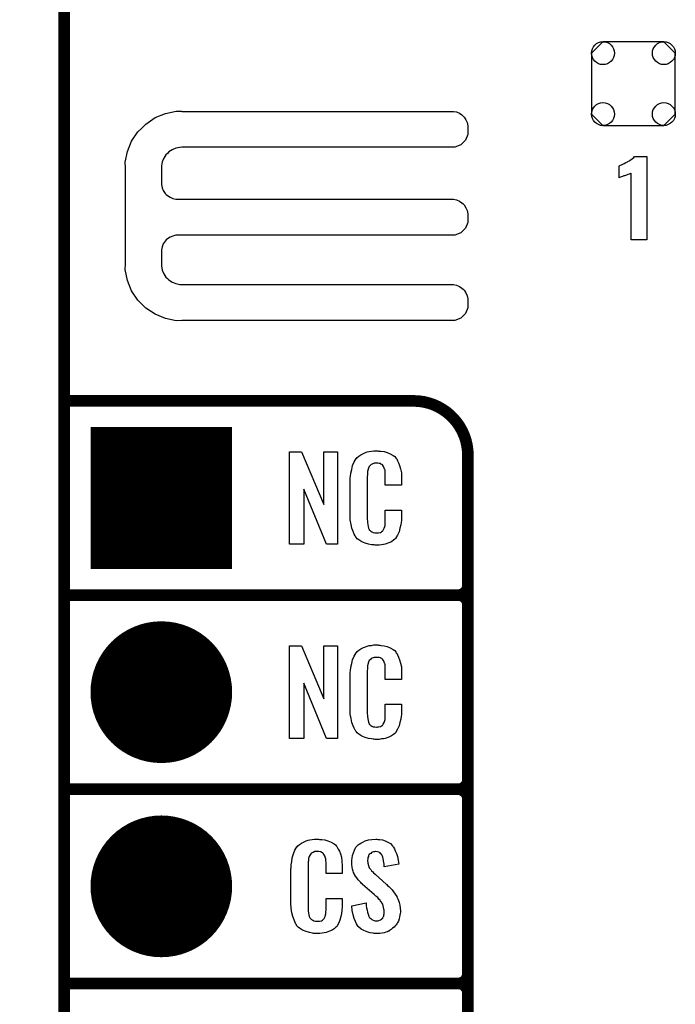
# Model space of a CAD drawing. Extents: x -0.07 to 0.95, y -0.15 to 2.1.
# Tile 6 of 19: x -0.07 to 0.26, y 0.44 to 0.95. Entities that reach past the tile are written whole.
import ezdxf

# ---------------------------------------------------------------- set-up
doc = ezdxf.new("R2010")
doc.units = 0
doc.layers.get('0').update_dxf_attribs({"linetype": 'CONTINUOUS'})
for name, color, linetype in [('gko', 6, 'CONTINUOUS'), ('gto', 2, 'CONTINUOUS'), ('gts', 1, 'CONTINUOUS')]:
    doc.layers.add(name, color=color, linetype=linetype)

# ---------------------------------------------------------------- blocks, each defined once
blk = doc.blocks.new('D34')
at = {"const_width": 0.003}
blk.add_lwpolyline([(-0.0015, 0, 1), (0.0015, 0, 1)], format="xyb", close=True, dxfattribs=at)
blk = doc.blocks.new('D37')
at = {"const_width": 0.0365}
blk.add_lwpolyline([(-0.01825, 0, 1), (0.01825, 0, 1)], format="xyb", close=True, dxfattribs=at)
blk = doc.blocks.new('D40')
blk.add_lwpolyline([(0.0216, -0.0157), (0.0216, 0.0157), (0.0157, 0.0216), (-0.0157, 0.0216), (-0.0216, 0.0157), (-0.0216, -0.0157), (-0.0157, -0.0216), (0.0157, -0.0216)], close=True)
for centre in [(-0.0157, 0.0157), (0.0157, 0.0157), (-0.0157, -0.0157), (0.0157, -0.0157)]:
    blk.add_circle(centre, 0.0059)
blk = doc.blocks.new('D41')
at = {"const_width": 0.073}
blk.add_lwpolyline([(-0.0365, 0), (0.0365, 0)], dxfattribs=at)

msp = doc.modelspace()

# ---------------------------------------------------------------- linework, layer by layer
at = {"layer": 'gko', "color": 6, "const_width": 0.006}
msp.add_lwpolyline([(-0.05, -0.15), (-0.05, 2.01)], dxfattribs=at)
at = {"layer": 'gto', "color": 2}
for points in [[(0.0106, 0.8992), (0.0106, 0.8992), (0.0106, 0.8991), (0.1505, 0.8991), (0.1521, 0.8988), (0.1536, 0.8982), (0.1549, 0.8973), (0.1555, 0.8967), (0.1555, 0.8967), (0.1555, 0.8967), (0.1561, 0.8961), (0.157, 0.8948), (0.1576, 0.8933), (0.1579, 0.8917), (0.1579, 0.8909), (0.1579, 0.8909), (0.1579, 0.8872), (0.1567, 0.8842), (0.1543, 0.8818), (0.1513, 0.8806), (0.0106, 0.8806), (0.0096, 0.8805), (0.0075, 0.8801), (0.0056, 0.8793), (0.0039, 0.8782), (0.0031, 0.8775), (0.0024, 0.8767), (0.0013, 0.875), (0.0005, 0.8731), (0.0001, 0.8711), (0.0001, 0.87), (0.0001, 0.8622), (0.0001, 0.8614), (0.0004, 0.8598), (0.001, 0.8583), (0.002, 0.8569), (0.0025, 0.8563), (0.0031, 0.8558), (0.0045, 0.8549), (0.006, 0.8542), (0.0075, 0.8539), (0.0084, 0.8539), (0.1496, 0.8539), (0.1505, 0.8539), (0.1521, 0.8536), (0.1536, 0.8529), (0.1549, 0.852), (0.1555, 0.8515), (0.1561, 0.8509), (0.157, 0.8495), (0.1576, 0.848), (0.1579, 0.8464), (0.1579, 0.8456), (0.1579, 0.8456), (0.1579, 0.8436), (0.1579, 0.8419), (0.1567, 0.8389), (0.1543, 0.8366), (0.1513, 0.8353), (0.1496, 0.8353), (0.1496, 0.8353), (0.0084, 0.8353), (0.0075, 0.8353), (0.006, 0.8349), (0.0045, 0.8343), (0.0031, 0.8334), (0.0025, 0.8329), (0.0025, 0.8329), (0.002, 0.8323), (0.001, 0.8309), (0.0004, 0.8294), (0.0001, 0.8278), (0.0001, 0.827), (0.0001, 0.8205), (0.0001, 0.8195), (0.0005, 0.8174), (0.0013, 0.8155), (0.0024, 0.8138), (0.0031, 0.813), (0.0039, 0.8123), (0.0056, 0.8112), (0.0075, 0.8104), (0.0096, 0.81), (0.0106, 0.81), (0.0106, 0.81), (0.1496, 0.81), (0.1505, 0.81), (0.1521, 0.8096), (0.1536, 0.809), (0.1549, 0.8081), (0.1555, 0.8075), (0.1555, 0.8075), (0.1561, 0.807), (0.157, 0.8056), (0.1576, 0.8041), (0.1579, 0.8025), (0.1579, 0.8017), (0.1579, 0.8017), (0.1579, 0.7997), (0.1579, 0.798), (0.1567, 0.795), (0.1543, 0.7926), (0.1513, 0.7914), (0.0106, 0.7914), (0.0077, 0.7913), (0.0021, 0.7924), (-0.0032, 0.7946), (-0.008, 0.7978), (-0.01, 0.7999), (-0.01, 0.7999), (-0.0121, 0.8019), (-0.0153, 0.8067), (-0.0175, 0.812), (-0.0186, 0.8176), (-0.0185, 0.8205), (-0.0185, 0.8205), (-0.0185, 0.87), (-0.0186, 0.8729), (-0.0175, 0.8785), (-0.0153, 0.8838), (-0.0121, 0.8885), (-0.01, 0.8905), (-0.01, 0.8905), (-0.008, 0.8926), (-0.0032, 0.8959), (0.0021, 0.8981), (0.0077, 0.8992), (0.0106, 0.8992)], [(0.2503, 0.833), (0.2422, 0.833), (0.2422, 0.8673), (0.242, 0.8672), (0.2418, 0.8671), (0.2415, 0.867), (0.2411, 0.8668), (0.2405, 0.8666), (0.2397, 0.8663), (0.2387, 0.8659), (0.2387, 0.8659), (0.2384, 0.8659), (0.238, 0.8657), (0.2376, 0.8655), (0.2367, 0.8652), (0.2362, 0.865), (0.236, 0.8649), (0.236, 0.871), (0.2361, 0.871), (0.2363, 0.8712), (0.2367, 0.8714), (0.2372, 0.8716), (0.2378, 0.8719), (0.2386, 0.8723), (0.2394, 0.8727), (0.2403, 0.8732), (0.2404, 0.8733), (0.2407, 0.8734), (0.2412, 0.8737), (0.2417, 0.874), (0.2429, 0.8749), (0.2435, 0.8754), (0.2439, 0.8758), (0.2503, 0.8758), (0.2503, 0.833)], [(0.0908, 0.6762), (0.0851, 0.6762), (0.0734, 0.7046), (0.0734, 0.6762), (0.066, 0.6762), (0.066, 0.7238), (0.0722, 0.7238), (0.0837, 0.6966), (0.0837, 0.7238), (0.0908, 0.7238), (0.0908, 0.6762)], [(0.112, 0.7242), (0.1126, 0.7242), (0.1132, 0.7241), (0.1148, 0.7239), (0.1164, 0.7235), (0.118, 0.7228), (0.1195, 0.7219), (0.1203, 0.7214), (0.1208, 0.7207), (0.1209, 0.7205), (0.1213, 0.7201), (0.1217, 0.7192), (0.1223, 0.7181), (0.1228, 0.7167), (0.1233, 0.715), (0.1237, 0.7129), (0.1238, 0.7106), (0.1238, 0.7066), (0.1154, 0.7066), (0.1154, 0.7107), (0.1154, 0.7108), (0.1154, 0.7111), (0.1154, 0.7116), (0.1154, 0.7121), (0.1154, 0.7134), (0.1153, 0.7141), (0.1152, 0.7146), (0.1152, 0.7147), (0.1151, 0.7149), (0.1149, 0.7154), (0.1145, 0.7163), (0.114, 0.717), (0.1138, 0.7172), (0.1136, 0.7173), (0.1132, 0.7175), (0.1129, 0.7177), (0.1123, 0.7178), (0.1116, 0.7179), (0.1105, 0.7179), (0.1102, 0.7179), (0.1097, 0.7179), (0.1087, 0.7175), (0.1082, 0.7173), (0.1078, 0.7169), (0.1076, 0.7167), (0.1072, 0.7163), (0.1067, 0.7154), (0.1064, 0.7143), (0.1064, 0.7142), (0.1064, 0.7141), (0.1063, 0.7137), (0.1063, 0.7132), (0.1062, 0.7127), (0.1062, 0.7119), (0.1061, 0.7111), (0.1061, 0.7102), (0.1061, 0.6895), (0.1061, 0.6894), (0.1061, 0.6889), (0.1062, 0.6882), (0.1062, 0.6873), (0.1066, 0.6854), (0.1067, 0.6845), (0.1071, 0.6837), (0.1072, 0.6836), (0.1073, 0.6834), (0.1076, 0.6832), (0.108, 0.6829), (0.1085, 0.6825), (0.1092, 0.6822), (0.11, 0.6821), (0.1109, 0.682), (0.1113, 0.682), (0.1116, 0.6821), (0.112, 0.6821), (0.113, 0.6823), (0.1135, 0.6826), (0.1139, 0.6829), (0.114, 0.6829), (0.1141, 0.6831), (0.1144, 0.6835), (0.1149, 0.6844), (0.1152, 0.6854), (0.1152, 0.6855), (0.1153, 0.6857), (0.1153, 0.686), (0.1154, 0.6865), (0.1154, 0.687), (0.1154, 0.6878), (0.1154, 0.6886), (0.1154, 0.6895), (0.1154, 0.6938), (0.1238, 0.6938), (0.1238, 0.69), (0.1238, 0.6899), (0.1238, 0.6897), (0.1238, 0.6894), (0.1238, 0.6889), (0.1237, 0.6883), (0.1236, 0.6876), (0.1234, 0.6861), (0.123, 0.6844), (0.1226, 0.6826), (0.1218, 0.6809), (0.1209, 0.6794), (0.1208, 0.6792), (0.1203, 0.6788), (0.1196, 0.6782), (0.1186, 0.6775), (0.1172, 0.6769), (0.1154, 0.6762), (0.1145, 0.676), (0.1134, 0.6759), (0.1122, 0.6757), (0.1102, 0.6757), (0.1097, 0.6758), (0.1091, 0.6758), (0.1084, 0.6759), (0.1068, 0.6762), (0.1051, 0.6767), (0.1033, 0.6774), (0.1018, 0.6784), (0.101, 0.679), (0.1004, 0.6797), (0.1004, 0.6798), (0.1003, 0.6799), (0.1001, 0.6802), (0.0999, 0.6805), (0.0994, 0.6814), (0.0989, 0.6827), (0.0982, 0.6844), (0.0978, 0.6864), (0.0974, 0.6887), (0.0973, 0.6914), (0.0973, 0.7083), (0.0973, 0.7084), (0.0973, 0.7087), (0.0973, 0.7091), (0.0974, 0.7096), (0.0974, 0.7103), (0.0975, 0.711), (0.0977, 0.7128), (0.0981, 0.7147), (0.0986, 0.7167), (0.0993, 0.7186), (0.1004, 0.7203), (0.1004, 0.7204), (0.1006, 0.7204), (0.1009, 0.7209), (0.1018, 0.7216), (0.1029, 0.7223), (0.1042, 0.723), (0.1052, 0.7234), (0.1061, 0.7237), (0.1071, 0.724), (0.1083, 0.7241), (0.1095, 0.7243), (0.1116, 0.7243), (0.112, 0.7242)], [(0.0908, 0.5762), (0.0851, 0.5762), (0.0734, 0.6046), (0.0734, 0.5762), (0.066, 0.5762), (0.066, 0.6238), (0.0722, 0.6238), (0.0837, 0.5966), (0.0837, 0.6238), (0.0908, 0.6238), (0.0908, 0.5762)], [(0.112, 0.6242), (0.1126, 0.6242), (0.1132, 0.6241), (0.1148, 0.6239), (0.1164, 0.6235), (0.118, 0.6228), (0.1195, 0.6219), (0.1203, 0.6214), (0.1208, 0.6207), (0.1209, 0.6205), (0.1213, 0.6201), (0.1217, 0.6192), (0.1223, 0.6181), (0.1228, 0.6167), (0.1233, 0.615), (0.1237, 0.613), (0.1238, 0.6106), (0.1238, 0.6066), (0.1154, 0.6066), (0.1154, 0.6107), (0.1154, 0.6108), (0.1154, 0.6111), (0.1154, 0.6116), (0.1154, 0.6121), (0.1154, 0.6134), (0.1153, 0.6141), (0.1152, 0.6146), (0.1152, 0.6147), (0.1151, 0.6149), (0.1149, 0.6154), (0.1145, 0.6163), (0.114, 0.617), (0.1138, 0.6172), (0.1136, 0.6173), (0.1132, 0.6175), (0.1129, 0.6177), (0.1123, 0.6178), (0.1116, 0.6179), (0.1105, 0.6179), (0.1102, 0.6179), (0.1097, 0.6179), (0.1087, 0.6175), (0.1082, 0.6173), (0.1078, 0.6169), (0.1076, 0.6167), (0.1072, 0.6163), (0.1067, 0.6154), (0.1064, 0.6143), (0.1064, 0.6142), (0.1064, 0.6141), (0.1063, 0.6137), (0.1063, 0.6132), (0.1062, 0.6127), (0.1062, 0.6119), (0.1061, 0.6111), (0.1061, 0.6102), (0.1061, 0.5895), (0.1061, 0.5894), (0.1061, 0.5889), (0.1062, 0.5882), (0.1062, 0.5873), (0.1066, 0.5854), (0.1067, 0.5845), (0.1071, 0.5837), (0.1072, 0.5836), (0.1073, 0.5834), (0.1076, 0.5832), (0.108, 0.5829), (0.1085, 0.5825), (0.1092, 0.5822), (0.11, 0.5821), (0.1109, 0.582), (0.1113, 0.582), (0.1116, 0.5821), (0.112, 0.5821), (0.113, 0.5823), (0.1135, 0.5826), (0.1139, 0.5829), (0.114, 0.5829), (0.1141, 0.5831), (0.1144, 0.5835), (0.1149, 0.5844), (0.1152, 0.5854), (0.1152, 0.5855), (0.1153, 0.5857), (0.1153, 0.586), (0.1154, 0.5865), (0.1154, 0.5871), (0.1154, 0.5878), (0.1154, 0.5886), (0.1154, 0.5895), (0.1154, 0.5938), (0.1238, 0.5938), (0.1238, 0.59), (0.1238, 0.5899), (0.1238, 0.5897), (0.1238, 0.5894), (0.1238, 0.5889), (0.1237, 0.5883), (0.1236, 0.5876), (0.1234, 0.5861), (0.123, 0.5844), (0.1226, 0.5826), (0.1218, 0.5809), (0.1209, 0.5794), (0.1208, 0.5792), (0.1203, 0.5788), (0.1196, 0.5782), (0.1186, 0.5775), (0.1172, 0.5769), (0.1154, 0.5762), (0.1145, 0.576), (0.1134, 0.5759), (0.1122, 0.5757), (0.1102, 0.5757), (0.1097, 0.5758), (0.1091, 0.5758), (0.1084, 0.5759), (0.1068, 0.5762), (0.1051, 0.5767), (0.1033, 0.5774), (0.1018, 0.5784), (0.101, 0.579), (0.1004, 0.5797), (0.1004, 0.5798), (0.1003, 0.5799), (0.1001, 0.5802), (0.0999, 0.5805), (0.0994, 0.5814), (0.0989, 0.5827), (0.0982, 0.5844), (0.0978, 0.5864), (0.0974, 0.5887), (0.0973, 0.5914), (0.0973, 0.6083), (0.0973, 0.6084), (0.0973, 0.6087), (0.0973, 0.6091), (0.0974, 0.6096), (0.0974, 0.6103), (0.0975, 0.611), (0.0977, 0.6128), (0.0981, 0.6147), (0.0986, 0.6166), (0.0993, 0.6186), (0.1004, 0.6203), (0.1004, 0.6204), (0.1006, 0.6204), (0.1009, 0.6209), (0.1018, 0.6216), (0.1029, 0.6223), (0.1042, 0.623), (0.1052, 0.6234), (0.1061, 0.6237), (0.1071, 0.624), (0.1083, 0.6241), (0.1095, 0.6243), (0.1116, 0.6243), (0.112, 0.6242)], [(0.0815, 0.5242), (0.0821, 0.5242), (0.0827, 0.5241), (0.0843, 0.5239), (0.0858, 0.5235), (0.0875, 0.5228), (0.089, 0.5219), (0.0897, 0.5214), (0.0903, 0.5207), (0.0904, 0.5205), (0.0907, 0.5201), (0.0912, 0.5192), (0.0918, 0.5181), (0.0923, 0.5167), (0.0928, 0.515), (0.0931, 0.513), (0.0932, 0.5106), (0.0932, 0.5066), (0.0849, 0.5066), (0.0849, 0.5107), (0.0849, 0.5108), (0.0849, 0.5111), (0.0849, 0.5116), (0.0849, 0.5121), (0.0848, 0.5134), (0.0847, 0.5141), (0.0846, 0.5146), (0.0846, 0.5147), (0.0845, 0.5149), (0.0844, 0.5154), (0.084, 0.5163), (0.0834, 0.517), (0.0833, 0.5172), (0.0831, 0.5173), (0.0827, 0.5175), (0.0823, 0.5177), (0.0818, 0.5178), (0.0811, 0.5179), (0.08, 0.5179), (0.0796, 0.5179), (0.0792, 0.5179), (0.0782, 0.5175), (0.0777, 0.5173), (0.0772, 0.5169), (0.0771, 0.5167), (0.0767, 0.5163), (0.0762, 0.5154), (0.0759, 0.5143), (0.0759, 0.5142), (0.0759, 0.5141), (0.0758, 0.5137), (0.0758, 0.5132), (0.0757, 0.5127), (0.0757, 0.5119), (0.0756, 0.5111), (0.0756, 0.5102), (0.0756, 0.4895), (0.0756, 0.4894), (0.0756, 0.4889), (0.0757, 0.4882), (0.0757, 0.4873), (0.076, 0.4854), (0.0762, 0.4845), (0.0766, 0.4837), (0.0767, 0.4836), (0.0768, 0.4834), (0.0771, 0.4832), (0.0774, 0.4829), (0.078, 0.4825), (0.0786, 0.4822), (0.0795, 0.4821), (0.0804, 0.482), (0.0808, 0.482), (0.0811, 0.4821), (0.0815, 0.4821), (0.0825, 0.4823), (0.083, 0.4826), (0.0833, 0.4829), (0.0834, 0.4829), (0.0835, 0.4831), (0.0839, 0.4835), (0.0844, 0.4844), (0.0846, 0.4854), (0.0846, 0.4855), (0.0847, 0.4857), (0.0847, 0.486), (0.0848, 0.4865), (0.0848, 0.487), (0.0849, 0.4878), (0.0849, 0.4886), (0.0849, 0.4895), (0.0849, 0.4938), (0.0932, 0.4938), (0.0932, 0.49), (0.0932, 0.4899), (0.0932, 0.4897), (0.0932, 0.4894), (0.0932, 0.4889), (0.0931, 0.4883), (0.0931, 0.4876), (0.0929, 0.4861), (0.0925, 0.4844), (0.092, 0.4826), (0.0913, 0.4809), (0.0904, 0.4794), (0.0903, 0.4792), (0.0898, 0.4788), (0.0891, 0.4782), (0.0881, 0.4775), (0.0867, 0.4769), (0.0849, 0.4762), (0.084, 0.476), (0.0829, 0.4759), (0.0817, 0.4757), (0.0796, 0.4757), (0.0792, 0.4758), (0.0785, 0.4758), (0.0779, 0.4759), (0.0763, 0.4762), (0.0746, 0.4767), (0.0728, 0.4774), (0.0712, 0.4784), (0.0705, 0.479), (0.0698, 0.4797), (0.0698, 0.4798), (0.0697, 0.4799), (0.0696, 0.4802), (0.0694, 0.4805), (0.0689, 0.4814), (0.0684, 0.4827), (0.0677, 0.4844), (0.0672, 0.4864), (0.0669, 0.4887), (0.0668, 0.4914), (0.0668, 0.5083), (0.0668, 0.5084), (0.0668, 0.5087), (0.0668, 0.5091), (0.0669, 0.5096), (0.0669, 0.5103), (0.067, 0.511), (0.0672, 0.5128), (0.0675, 0.5147), (0.0681, 0.5167), (0.0688, 0.5186), (0.0698, 0.5203), (0.0698, 0.5203), (0.07, 0.5204), (0.0704, 0.5209), (0.0712, 0.5216), (0.0723, 0.5223), (0.0737, 0.523), (0.0746, 0.5234), (0.0756, 0.5237), (0.0766, 0.524), (0.0778, 0.5241), (0.079, 0.5243), (0.081, 0.5243), (0.0815, 0.5242)], [(0.1116, 0.5242), (0.1126, 0.5241), (0.114, 0.5239), (0.1154, 0.5235), (0.1168, 0.5228), (0.1181, 0.522), (0.1192, 0.5208), (0.1193, 0.5206), (0.1197, 0.5202), (0.1201, 0.5194), (0.1206, 0.5183), (0.1212, 0.5169), (0.1217, 0.5154), (0.1221, 0.5135), (0.1224, 0.5114), (0.1149, 0.5101), (0.1149, 0.5103), (0.1149, 0.5107), (0.1148, 0.5114), (0.1147, 0.5122), (0.1144, 0.5141), (0.1141, 0.515), (0.1139, 0.5158), (0.1139, 0.5159), (0.1137, 0.5161), (0.1135, 0.5165), (0.1131, 0.5168), (0.1127, 0.5172), (0.1121, 0.5176), (0.1114, 0.5178), (0.1105, 0.5179), (0.1103, 0.5179), (0.1099, 0.5178), (0.1094, 0.5177), (0.1084, 0.5174), (0.1079, 0.517), (0.1074, 0.5167), (0.1074, 0.5166), (0.1072, 0.5165), (0.107, 0.5162), (0.1068, 0.5158), (0.1067, 0.5154), (0.1065, 0.5148), (0.1064, 0.5142), (0.1063, 0.5134), (0.1063, 0.5133), (0.1063, 0.513), (0.1064, 0.5126), (0.1064, 0.512), (0.1067, 0.5108), (0.1072, 0.5095), (0.1073, 0.5094), (0.1074, 0.5092), (0.1076, 0.509), (0.108, 0.5086), (0.1083, 0.508), (0.1089, 0.5076), (0.1094, 0.5069), (0.1102, 0.5063), (0.1161, 0.501), (0.1163, 0.5009), (0.1166, 0.5005), (0.1172, 0.4999), (0.118, 0.4992), (0.1189, 0.4982), (0.1197, 0.4971), (0.1205, 0.496), (0.1213, 0.4948), (0.1214, 0.4946), (0.1215, 0.4943), (0.1219, 0.4935), (0.1223, 0.4927), (0.1226, 0.4916), (0.1229, 0.4903), (0.1231, 0.4888), (0.1232, 0.4872), (0.1232, 0.487), (0.1232, 0.4867), (0.1231, 0.486), (0.123, 0.4852), (0.1228, 0.4843), (0.1226, 0.4833), (0.1222, 0.4821), (0.1216, 0.4811), (0.1215, 0.481), (0.1214, 0.4807), (0.121, 0.4802), (0.1205, 0.4796), (0.12, 0.479), (0.1192, 0.4784), (0.1184, 0.4777), (0.1175, 0.4771), (0.1174, 0.477), (0.117, 0.4769), (0.1165, 0.4766), (0.1157, 0.4764), (0.1148, 0.4761), (0.1138, 0.4759), (0.1126, 0.4758), (0.1113, 0.4757), (0.1106, 0.4757), (0.1103, 0.4758), (0.1097, 0.4758), (0.1091, 0.4759), (0.1077, 0.4761), (0.1061, 0.4765), (0.1044, 0.4772), (0.103, 0.478), (0.1016, 0.4792), (0.1015, 0.4794), (0.1011, 0.4798), (0.1006, 0.4807), (0.1, 0.4819), (0.0993, 0.4834), (0.0988, 0.4853), (0.0983, 0.4875), (0.0981, 0.49), (0.1055, 0.4915), (0.1055, 0.4914), (0.1055, 0.4913), (0.1056, 0.4908), (0.1056, 0.4899), (0.1058, 0.4889), (0.106, 0.4878), (0.1062, 0.4867), (0.1066, 0.4856), (0.1069, 0.4846), (0.107, 0.4845), (0.1072, 0.4842), (0.1075, 0.4838), (0.108, 0.4834), (0.1085, 0.483), (0.1092, 0.4826), (0.1101, 0.4823), (0.111, 0.4822), (0.1113, 0.4822), (0.1116, 0.4823), (0.1121, 0.4824), (0.113, 0.4828), (0.1135, 0.4831), (0.1139, 0.4834), (0.114, 0.4835), (0.1141, 0.4836), (0.1142, 0.4839), (0.1144, 0.4843), (0.1146, 0.4847), (0.1147, 0.4853), (0.1149, 0.4859), (0.1149, 0.4867), (0.1149, 0.4868), (0.1149, 0.4871), (0.1148, 0.4877), (0.1147, 0.4883), (0.1143, 0.4899), (0.1141, 0.4908), (0.1136, 0.4915), (0.1135, 0.4916), (0.1134, 0.4919), (0.113, 0.4922), (0.1127, 0.4928), (0.1121, 0.4934), (0.1115, 0.4942), (0.1106, 0.495), (0.1097, 0.4958), (0.1037, 0.501), (0.1036, 0.5011), (0.1032, 0.5015), (0.1028, 0.5019), (0.1021, 0.5026), (0.1015, 0.5033), (0.1007, 0.5043), (0.1001, 0.5052), (0.0995, 0.5061), (0.0994, 0.5062), (0.0993, 0.5066), (0.0991, 0.5071), (0.0989, 0.5079), (0.0986, 0.5088), (0.0983, 0.5099), (0.0982, 0.5112), (0.0981, 0.5126), (0.0981, 0.5127), (0.0981, 0.5129), (0.0981, 0.5131), (0.0982, 0.5135), (0.0983, 0.5145), (0.0985, 0.5158), (0.099, 0.5172), (0.0995, 0.5186), (0.1003, 0.5201), (0.1014, 0.5213), (0.1016, 0.5214), (0.102, 0.5217), (0.1028, 0.5222), (0.1038, 0.5228), (0.1051, 0.5234), (0.1067, 0.5239), (0.1085, 0.5242), (0.1105, 0.5243), (0.1111, 0.5243), (0.1116, 0.5242)]]:
    msp.add_lwpolyline(points, dxfattribs=at)
at = {"layer": 'gto', "color": 2, "const_width": 0.006}
for points in [[(-0.05, 0.75), (0.13, 0.75)], [(0.158, 0.722), (0.158, 0.722)], [(0.158, 0.722), (0.158, 0.722)], [(0.158, -0.022), (0.158, 0.722)], [(-0.05, 0.65), (0.153, 0.65)], [(-0.05, 0.65), (0.153, 0.65)], [(0.153, 0.65), (0.153, 0.65)], [(0.153, 0.65), (0.153, 0.65)], [(0.158, 0.645), (0.158, 0.645)], [(0.158, 0.645), (0.158, 0.645)], [(0.158, 0.645), (0.158, 0.645)], [(0.158, 0.645), (0.158, 0.645)], [(0.158, 0.555), (0.158, 0.645)], [(-0.05, 0.55), (0.153, 0.55)], [(-0.05, 0.55), (0.153, 0.55)], [(0.153, 0.55), (0.153, 0.55)], [(0.153, 0.55), (0.153, 0.55)], [(0.158, 0.545), (0.158, 0.545)], [(0.158, 0.545), (0.158, 0.545)], [(0.158, 0.545), (0.158, 0.545)], [(0.158, 0.545), (0.158, 0.545)], [(0.158, 0.455), (0.158, 0.545)], [(-0.05, 0.45), (0.153, 0.45)], [(-0.05, 0.45), (0.153, 0.45)], [(0.153, 0.45), (0.153, 0.45)], [(0.153, 0.45), (0.153, 0.45)], [(0.158, 0.445), (0.158, 0.445)], [(0.158, 0.445), (0.158, 0.445)], [(0.158, 0.445), (0.158, 0.445)], [(0.158, 0.445), (0.158, 0.445)], [(0.158, 0.355), (0.158, 0.445)]]:
    msp.add_lwpolyline(points, dxfattribs=at)
for points in [[(0.158, 0.722, 0.414214), (0.13, 0.75)], [(0.153, 0.65, 0.414214), (0.158, 0.655)], [(0.158, 0.645, 0.414214), (0.153, 0.65)], [(0.158, 0.645, 0.414214), (0.153, 0.65)], [(0.153, 0.55, 0.414214), (0.158, 0.555)], [(0.158, 0.545, 0.414214), (0.153, 0.55)], [(0.158, 0.545, 0.414214), (0.153, 0.55)], [(0.153, 0.45, 0.414214), (0.158, 0.455)], [(0.158, 0.445, 0.414214), (0.153, 0.45)], [(0.158, 0.445, 0.414214), (0.153, 0.45)]]:
    msp.add_lwpolyline(points, format="xyb", dxfattribs=at)

# ---------------------------------------------------------------- block references
at = {"layer": 'gto'}
for p in [(-0.05, 0.75), (0.13, 0.75), (0.13, 0.75), (0.158, 0.722), (0.158, 0.722), (0.158, 0.722), (0.158, 0.722), (0.158, 0.655), (-0.05, 0.65), (-0.05, 0.65), (0.153, 0.65), (0.153, 0.65), (0.153, 0.65), (0.153, 0.65), (0.153, 0.65), (0.153, 0.65), (0.153, 0.65), (0.158, 0.645), (0.158, 0.645), (0.158, 0.645), (0.158, 0.645), (0.158, 0.645), (0.158, 0.645), (0.158, 0.645), (0.158, 0.555), (0.158, 0.555), (-0.05, 0.55), (-0.05, 0.55), (0.153, 0.55), (0.153, 0.55), (0.153, 0.55), (0.153, 0.55), (0.153, 0.55), (0.153, 0.55), (0.153, 0.55), (0.158, 0.545), (0.158, 0.545), (0.158, 0.545), (0.158, 0.545), (0.158, 0.545), (0.158, 0.545), (0.158, 0.545), (0.158, 0.455), (0.158, 0.455), (-0.05, 0.45), (-0.05, 0.45), (0.153, 0.45), (0.153, 0.45), (0.153, 0.45), (0.153, 0.45), (0.153, 0.45), (0.153, 0.45), (0.153, 0.45), (0.158, 0.445), (0.158, 0.445), (0.158, 0.445), (0.158, 0.445), (0.158, 0.445), (0.158, 0.445), (0.158, 0.445)]:
    msp.add_blockref('D34', p, dxfattribs=at)
at = {"layer": 'gts'}
for name, p in [('D40', (0.2433, 0.9134)), ('D41', (0, 0.7)), ('D37', (0, 0.6)), ('D37', (0, 0.5))]:
    msp.add_blockref(name, p, dxfattribs=at)

doc.saveas('drawing.dxf')
